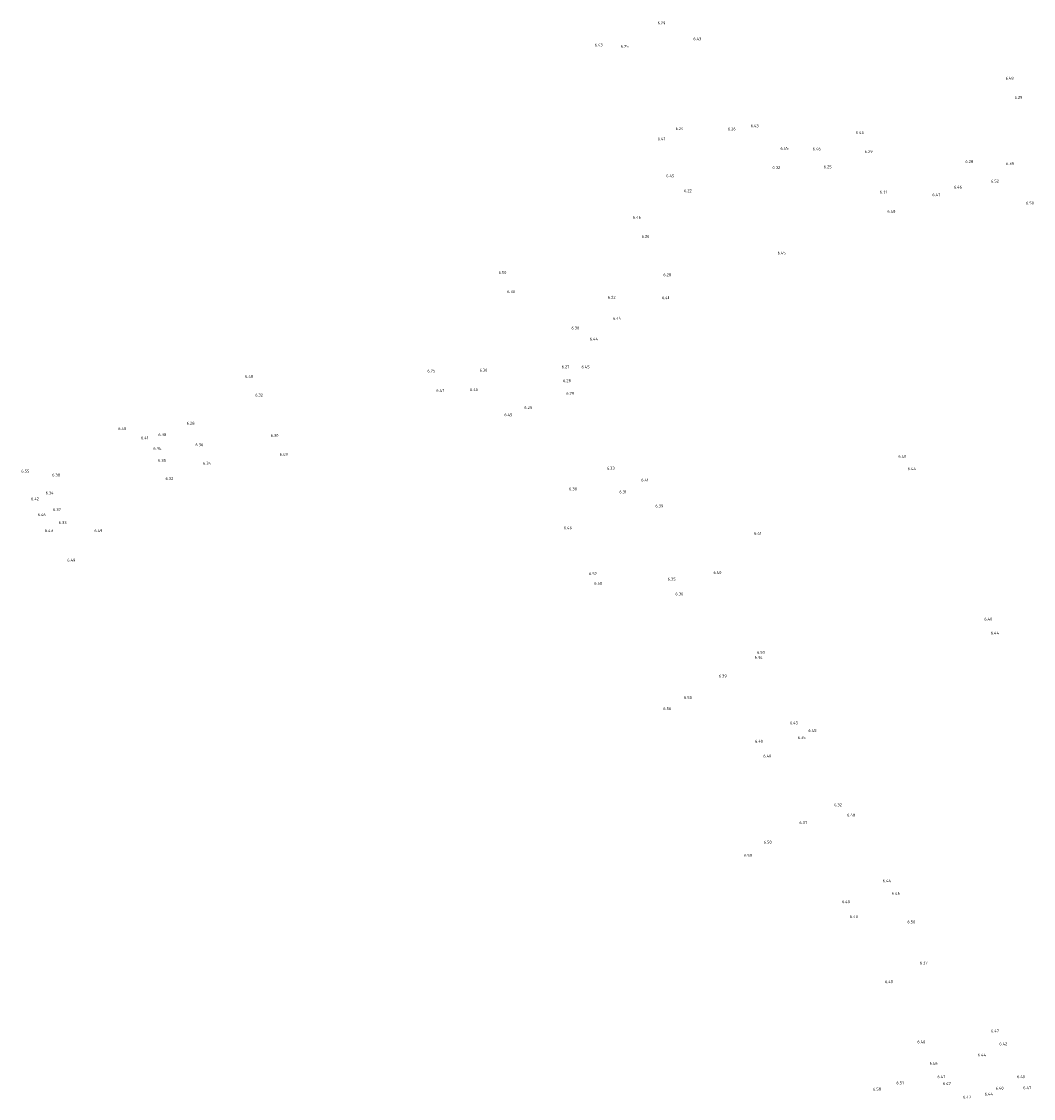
# Model space of a CAD drawing. Header units: metres. Extents: x 155116 to 155413, y 461414 to 461748.
# Tile 3 of 5: x 155116 to 155242, y 461581 to 461715. Entities that reach past the tile are written whole.
import ezdxf

# ---------------------------------------------------------------- set-up
doc = ezdxf.new("R2010")
doc.units = ezdxf.units.M
doc.layers.add('X-XX-AL-T18', color=10, linetype='Continuous', lineweight=18)
doc.styles.add('NLCS-ISO-M200-T18', font='NLCS-ISO.ttf', dxfattribs={"height": 0.36})

msp = doc.modelspace()

# ---------------------------------------------------------------- texts
at = {"layer": 'X-XX-AL-T18', "style": 'NLCS-ISO-M200-T18'}
for s, p in [('6.29', (155194.890454, 461714.291675)), ('6.43', (155199.328, 461712.342)), ('6.43', (155187.094884, 461711.575756)), ('6.25', (155190.328698, 461711.402368)), ('6.48', (155238.046138, 461707.444989)), ('6.29', (155239.171429, 461705.060869)), ('6.43', (155206.44171, 461701.550693)), ('6.24', (155197.120474, 461701.202007)), ('6.26', (155203.609641, 461701.162474)), ('6.46', (155219.479851, 461700.7236)), ('6.41', (155194.905164, 461699.936437)), ('6.45', (155210.13377, 461698.757315)), ('6.46', (155214.131368, 461698.680838)), ('6.29', (155220.57498, 461698.344638)), ('6.32', (155209.143171, 461696.381433)), ('6.25', (155215.498857, 461696.453668)), ('6.28', (155233.073814, 461697.123141)), ('6.39', (155238.100554, 461696.854003)), ('6.45', (155195.956622, 461695.349662)), ('6.52', (155236.242674, 461694.685063)), ('6.22', (155198.17514, 461693.493493)), ('6.31', (155222.453863, 461693.339199)), ('6.46', (155231.648525, 461693.946012)), ('6.47', (155228.965775, 461693.000544)), ('6.50', (155240.576859, 461691.969939)), ('6.48', (155223.390034, 461690.94023)), ('6.46', (155191.836697, 461690.200581)), ('6.26', (155192.91389, 461687.82698)), ('6.45', (155209.779448, 461685.775654)), ('6.50', (155175.171275, 461683.36234)), ('6.28', (155195.610476, 461683.075001)), ('6.30', (155176.237352, 461680.980798)), ('6.22', (155188.717373, 461680.283222)), ('6.41', (155195.435495, 461680.226276)), ('6.44', (155189.370496, 461677.67814)), ('6.30', (155184.216849, 461676.461762)), ('6.44', (155186.487317, 461675.110689)), ('6.25', (155166.348348, 461671.142366)), ('6.30', (155172.818721, 461671.243877)), ('6.27', (155183.00224, 461671.655217)), ('6.45', (155185.458028, 461671.654769)), ('6.48', (155143.737896, 461670.46791)), ('6.28', (155183.164919, 461669.931603)), ('6.32', (155144.995318, 461668.152015)), ('6.47', (155167.444047, 461668.735062)), ('6.46', (155171.639244, 461668.846904)), ('6.29', (155183.57, 461668.367817)), ('6.29', (155178.362948, 461666.601691)), ('6.45', (155175.87651, 461665.71594)), ('6.48', (155128.002418, 461663.992053)), ('6.28', (155136.488449, 461664.661105)), ('6.41', (155130.835733, 461662.851275)), ('6.38', (155132.974198, 461663.243398)), ('6.30', (155146.90916, 461663.153662)), ('6.34', (155132.357669, 461661.545814)), ('6.36', (155137.587443, 461661.997683)), ('6.35', (155132.947751, 461660.052407)), ('6.49', (155148.033872, 461660.797141)), ('6.40', (155224.759879, 461660.552852)), ('6.55', (155115.983561, 461658.724877)), ('6.34', (155138.515915, 461659.696025)), ('6.33', (155188.606577, 461659.091894)), ('6.44', (155225.916001, 461659.020788)), ('6.38', (155119.81061, 461658.231734)), ('6.32', (155133.866251, 461657.804691)), ('6.32', (155133.866251, 461657.804691)), ('6.41', (155192.862819, 461657.626144)), ('6.34', (155119.002957, 461656.021567)), ('6.34', (155119.002957, 461656.021567)), ('6.38', (155183.908876, 461656.517161)), ('6.31', (155190.153739, 461656.145153)), ('6.42', (155117.195265, 461655.286097)), ('6.42', (155117.195265, 461655.286097)), ('6.46', (155118.02781, 461653.32189)), ('6.37', (155119.916124, 461653.950732)), ('6.39', (155194.624425, 461654.403751)), ('6.33', (155120.623143, 461652.341955)), ('6.33', (155120.623143, 461652.341955)), ('6.43', (155118.91017, 461651.341372)), ('6.43', (155118.91017, 461651.341372)), ('6.49', (155125.048449, 461651.337128)), ('6.46', (155183.26507, 461651.693102)), ('6.41', (155206.865123, 461651.010883)), ('6.49', (155121.68316, 461647.686067)), ('6.52', (155186.39218, 461646.001791)), ('6.35', (155196.14388, 461645.334536)), ('6.40', (155201.826644, 461646.146553)), ('6.50', (155187.040089, 461644.81125)), ('6.36', (155197.106033, 461643.506789)), ('6.40', (155235.40746, 461640.374166)), ('6.44', (155236.229707, 461638.649364)), ('6.50', (155207.213031, 461636.242902)), ('6.34', (155206.922254, 461635.62919)), ('6.39', (155202.491145, 461633.306021)), ('6.50', (155198.172822, 461630.644438)), ('6.56', (155195.597154, 461629.276022)), ('6.45', (155211.304662, 461627.509881)), ('6.45', (155213.602039, 461626.554155)), ('6.40', (155206.98233, 461625.226282)), ('6.35', (155212.270141, 461625.671347)), ('6.40', (155208.002604, 461623.390788)), ('6.32', (155216.78816, 461617.34521)), ('6.48', (155218.396326, 461616.084049)), ('6.37', (155212.485067, 461615.134324)), ('6.50', (155208.065262, 461612.711621)), ('6.58', (155205.631822, 461611.069747)), ('6.44', (155222.819333, 461607.923641)), ('6.40', (155217.75766, 461605.323002)), ('6.46', (155223.944482, 461606.361211)), ('6.40', (155218.746896, 461603.476024)), ('6.50', (155225.879575, 461602.827422)), ('6.37', (155227.418085, 461597.729893)), ('6.40', (155223.096268, 461595.40201)), ('6.47', (155236.239606, 461589.313137)), ('6.40', (155227.110798, 461587.943948)), ('6.42', (155237.273046, 461587.702349)), ('6.46', (155228.619956, 461585.281181)), ('6.44', (155234.60947, 461586.311248)), ('6.51', (155224.516323, 461582.861936)), ('6.47', (155229.600291, 461583.620727)), ('6.47', (155230.269803, 461582.779749)), ('6.40', (155239.477106, 461583.621044)), ('6.58', (155221.622158, 461582.084408)), ('6.44', (155235.459595, 461581.471667)), ('6.40', (155236.817226, 461582.200876)), ('6.47', (155240.231673, 461582.252204)), ('6.47', (155232.777236, 461581.112717))]:
    msp.add_text(s, height=0.36, dxfattribs=at).set_placement(p)

doc.saveas('drawing.dxf')
